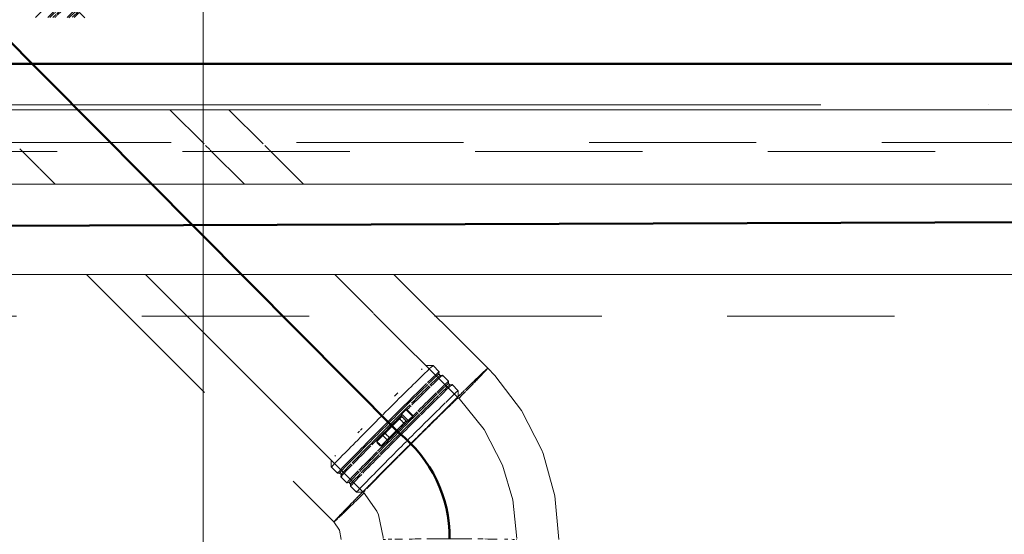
# Model space of a CAD drawing. Header units: millimetres. Extents: x 83162 to 161202, y 56220 to 105342.
# Tile 140 of 209: x 138051 to 139228, y 89486 to 90102. Entities that reach past the tile are written whole.
import ezdxf

# ---------------------------------------------------------------- set-up
doc = ezdxf.new("R2010")
doc.units = ezdxf.units.MM
doc.linetypes.add('4_ Штрихпунктир_ 10 х 2 мм', pattern=[1400, 1000, -200, 0, -200])
doc.linetypes.add('ADSK_Штрих_ш2 п1_5', pattern=[350, 200, -150])
for name, color, linetype, lineweight in [('P-PIPE-____-OTLN', 7, 'Continuous', 50), ('S-GRID-____-OTLN', 7, 'Continuous', 9), ('Греющ. кабель', 204, 'Continuous', 50)]:
    doc.layers.add(name, color=color, linetype=linetype, lineweight=lineweight)

# ---------------------------------------------------------------- blocks, each defined once
blk = doc.blocks.new('Наметкина 10_РД_АР_К3_Отделка_R21_rvt-1-ВКК_01_К3_З_ЭОМ_греющий кабель_')
at = {"layer": 'S-GRID-____-OTLN', "color": 254, "linetype": '4_ Штрихпунктир_ 10 х 2 мм', "lineweight": 5, "true_color": 0xcccccc}
for p, q in [((138270, 57020.1), (138270, 104542.4)), ((153009.9, 90000), (83961.5, 90000))]:
    blk.add_line(p, q, dxfattribs=at)
blk = doc.blocks.new('Соединитель Norma Rapid - Соединитель Norma Rapid-V204-ВКК_01_К3_З_ЭОМ_греющий кабель_')
at = {"layer": 'P-PIPE-____-OTLN', "color": 9, "lineweight": 9, "true_color": 0xbfbfbf}
for p, q in [((138099.4, 90133.4), (138091, 90133.4)), ((138106.7, 90126.1), (138099.5, 90133.4)), ((138106.5, 90123.4), (138106.7, 90126.1)), ((138108.2, 90121.7), (138106.8, 90123.1)), ((138110.9, 90122), (138108.2, 90121.7)), ((138118.1, 90114.8), (138110.9, 90122)), ((138117.8, 90112.1), (138118.1, 90114.7)), ((138119.6, 90110.4), (138117.9, 90112)), ((138122.2, 90110.6), (138119.6, 90110.4)), ((138128.7, 90104.2), (138122.2, 90110.6)), ((137996.5, 89993.1), (137999.1, 89993.4)), ((137999.1, 89993.4), (138000.9, 89991.6)), ((138000.9, 89991.6), (138000.6, 89989)), ((138000.6, 89989), (138007.9, 89981.7)), ((138007.9, 89981.7), (138016.4, 89981.7))]:
    blk.add_line(p, q, dxfattribs=at)
for centre, major_axis, start_param, end_param in [((138038.6, 90072.6), (60.8, 60.8), 0.291638, 0.704676), ((138034.4, 90076.8), (56.6, 56.6), 0.004256, 0.009886), ((138038.6, 90072.6), (60.8, 60.8), 6.112909, 6.525186), ((138038.6, 90072.6), (60.8, 60.8), 0.710131, 0.876921), ((138034.4, 90076.8), (56.6, 56.6), 0.396955, 0.440121), ((138045.9, 90065.3), (60.8, 60.8), 0.29164, 0.691806), ((138047.1, 90064.1), (59.4, 59.4), 6.112909, 6.959303), ((138048.9, 90062.4), (59.4, 59.4), 6.112909, 6.959303), ((138050.1, 90061.1), (60.8, 60.8), 6.112909, 6.987864), ((138045.9, 90065.3), (60.8, 60.8), 6.112909, 6.567043), ((138038.6, 90072.6), (60.8, 60.8), 0.880979, 1.025102), ((138045.9, 90065.3), (60.8, 60.8), 0.71865, 0.876921), ((138047.1, 90064.1), (59.4, 59.4), 0.691923, 0.832447), ((138048.9, 90062.4), (59.4, 59.4), 0.694005, 0.786534), ((138050.1, 90061.1), (60.8, 60.8), 0.723543, 0.781478), ((138057.3, 90053.9), (60.8, 60.8), 0.291642, 0.595204), ((138058.5, 90052.7), (59.4, 59.4), 6.112909, 6.81104), ((138060.2, 90051), (59.4, 59.4), 6.112909, 6.730075), ((138057.3, 90053.9), (60.8, 60.8), 6.112909, 6.555953), ((138061.4, 90049.8), (60.8, 60.8), 6.112909, 6.734138), ((138057.3, 90053.9), (60.8, 60.8), 2.971316, 3.320382), ((138058.5, 90052.7), (59.4, 59.4), 2.971316, 3.320382), ((138061.4, 90049.8), (60.8, 60.8), 2.76968, 3.320382), ((138060.2, 90051), (59.4, 59.4), 2.893825, 3.141593), ((138068.7, 90042.5), (60.8, 60.8), 2.516007, 2.793436), ((138068.7, 90042.5), (60.8, 60.8), 2.848478, 3.320382), ((138072.9, 90038.3), (56.6, 56.6), 2.708149, 2.745744)]:
    blk.add_ellipse(centre, major_axis=major_axis, ratio=0.009885, start_param=start_param, end_param=end_param, dxfattribs=at)
blk = doc.blocks.new('ВК_Чугун_Безраструбная_Отвод - SML-38033971-ВКК_01_К3_З_ЭОМ_греющий кабель_')
at = {"layer": 'P-PIPE-____-OTLN', "color": 43, "lineweight": 9, "true_color": 0xbba883}
for p, q in [((138640.6, 89527.1), (138628.1, 89568.8)), ((138645.2, 89480.7), (138640.6, 89527.1))]:
    blk.add_line(p, q, dxfattribs=at)
at = {"layer": 'P-PIPE-____-OTLN', "color": 43, "lineweight": 9, "true_color": 0xbba883, "flags": 128}
for points in [[(138628.1, 89568.8), (138606.1, 89611.2), (138576.1, 89648.3), (138575, 89649.3)], [(138461.9, 89536.2), (138477.7, 89513.7), (138479.6, 89509.4)], [(138479.6, 89509.4), (138485.3, 89482.5), (138485.3, 89480.7)]]:
    blk.add_lwpolyline(points, dxfattribs=at)
at = {"layer": 'P-PIPE-____-OTLN', "color": 43, "lineweight": 9, "true_color": 0xbba883}
for centre, major_axis, ratio, start_param, end_param in [((138518.5, 89592.8), (56.6, 56.6), 0.009902, 0, 0.25756), ((138518.5, 89592.8), (56.6, 56.6), 0.009902, 0.734606, 0.781158), ((138518.5, 89592.8), (56.6, 56.6), 0.009902, 0.652366, 0.722678), ((138518.5, 89592.8), (56.6, 56.6), 0.009902, 0.390567, 0.519359), ((138518.5, 89592.8), (56.6, 56.6), 0.009902, 0.914166, 1.038513), ((138518.5, 89592.8), (56.6, 56.6), 0.009902, 1.232277, 1.304701), ((138518.5, 89592.8), (56.6, 56.6), 0.009902, 1.046952, 1.130725), ((138518.5, 89592.8), (56.6, 56.6), 0.009902, 1.310675, 1.564699), ((138518.5, 89592.8), (56.6, 56.6), 0.009902, 1.570837, 1.818718), ((138518.5, 89592.8), (56.6, 56.6), 0.009902, 1.83279, 1.92639), ((138518.5, 89592.8), (56.6, 56.6), 0.009902, 2.002388, 2.087738), ((138518.5, 89592.8), (56.6, 56.6), 0.009902, 2.211907, 2.351955), ((138518.5, 89592.8), (56.6, 56.6), 0.009902, 2.490377, 2.613754), ((138565.3, 89479.6), (80, 0), 0.01, 2.883797, 3.141593), ((138565.3, 89479.6), (80, 0), 0.01, 2.621997, 2.750907), ((138565.3, 89479.6), (80, 0), 0.01, 2.360198, 2.539374), ((138565.3, 89479.6), (80, 0), 0.01, 2.0156, 2.227308), ((138565.3, 89479.6), (-80, 0), 0.01, 4.719381, 5.065959), ((138565.3, 89479.6), (80, 0), 0.01, 1.24052, 1.5748), ((138565.3, 89479.6), (80, 0), 0.01, 1.051201, 1.14032), ((138565.3, 89479.6), (80, 0), 0.01, 0.789402, 1.026532), ((138565.3, 89479.6), (80, 0), 0.01, 0.527602, 0.621274), ((138565.3, 89479.6), (80, 0), 0.01, 0.265803, 0.394712), ((138565.3, 89479.6), (80, 0), 0.01, 0.004004, 0.132913)]:
    blk.add_ellipse(centre, major_axis=major_axis, ratio=ratio, start_param=start_param, end_param=end_param, dxfattribs=at)
blk = doc.blocks.new('Соединитель Norma Rapid1 - Соединитель Norma Rapid 2-V209-ВКК_01_К3_З_ЭОМ_греющий кабель_')
at = {"layer": 'P-PIPE-____-OTLN', "color": 8, "lineweight": 9, "true_color": 0x808080}
for p, q in [((138545, 89687.9), (138536.5, 89687.9)), ((138552.2, 89680.6), (138545, 89687.9)), ((138552, 89677.9), (138552.2, 89680.6)), ((138553.7, 89676.2), (138552, 89678)), ((138556.4, 89676.5), (138553.7, 89676.2)), ((138563.6, 89669.3), (138556.4, 89676.5)), ((138563.4, 89666.6), (138563.6, 89669.2)), ((138565.1, 89664.9), (138563.4, 89666.6)), ((138567.8, 89665.1), (138565.1, 89664.9)), ((138575, 89657.8), (138567.8, 89665.1)), ((138575, 89650.8), (138575, 89657.8)), ((138512.6, 89635), (138507.4, 89629.8)), ((138513.8, 89635), (138512.6, 89635)), ((138507.6, 89626.9), (138496.6, 89615.9)), ((138506.6, 89627.8), (138503.9, 89625.1)), ((138503.9, 89625.1), (138504, 89625)), ((138506.7, 89627.7), (138506.6, 89627.8)), ((138507.4, 89629.8), (138506.9, 89627.6)), ((138515.7, 89621.5), (138520.9, 89626.8)), ((138520.9, 89626.8), (138520.9, 89628)), ((138495.6, 89614.9), (138477.8, 89597.1)), ((138501.5, 89610.5), (138512.8, 89621.7)), ((138511, 89617.9), (138511, 89618)), ((138513.5, 89621), (138515.7, 89621.5)), ((138513.7, 89620.8), (138513.8, 89620.7)), ((138483, 89592), (138500.7, 89609.7)), ((138486.7, 89607.9), (138483.9, 89605.1)), ((138483.9, 89605.1), (138484, 89605)), ((138486.7, 89607.7), (138486.7, 89607.9)), ((138493.7, 89600.8), (138493.8, 89600.7)), ((138477.8, 89597.1), (138477.6, 89596.1)), ((138481.9, 89591.8), (138483, 89592)), ((138491, 89597.9), (138491, 89598.1)), ((138423.3, 89574.7), (138423.3, 89566.3)), ((138423.4, 89566.3), (138430.6, 89559)), ((138430.6, 89559), (138433.3, 89559.2)), ((138433.3, 89559.2), (138435, 89557.5)), ((138435, 89557.5), (138434.8, 89554.8)), ((138434.8, 89554.8), (138442, 89547.6)), ((138442, 89547.6), (138444.7, 89547.9)), ((138444.6, 89547.9), (138446.4, 89546.1)), ((138446.4, 89546.1), (138446.1, 89543.5)), ((138446.1, 89543.5), (138453.4, 89536.2)), ((138453.4, 89536.2), (138460.5, 89536.2)), ((138460.5, 89536.2), (138461.9, 89536.2))]:
    blk.add_line(p, q, dxfattribs=at)
for centre, major_axis, ratio, start_param, end_param in [((138484.2, 89627.1), (60.8, 60.8), 0.009902, 6.104413, 7.832572), ((138479.9, 89631.3), (56.6, 56.6), 0.009902, 0.388459, 0.433509), ((138479.9, 89631.3), (56.6, 56.6), 0.009902, 0, 0.009902), ((138491.4, 89619.8), (60.8, 60.8), 0.009902, 6.104413, 6.960689), ((138492.6, 89618.6), (59.4, 59.4), 0.009902, 6.104413, 6.93247), ((138494.4, 89616.9), (59.4, 59.4), 0.009902, 0, 0.651093), ((138495.6, 89615.6), (60.8, 60.8), 0.009902, 6.104413, 6.96494), ((138502.8, 89608.4), (60.8, 60.8), 0.009902, 6.104413, 6.972277), ((138491.4, 89619.8), (60.8, 60.8), 0.009902, 0.704655, 1.555382), ((138492.6, 89618.6), (59.4, 59.4), 0.009902, 0.675804, 1.161134), ((138494.4, 89616.9), (59.4, 59.4), 0.009902, 0.675804, 1.127833), ((138495.6, 89615.6), (60.8, 60.8), 0.009902, 0.704655, 1.152313), ((138504, 89607.2), (59.4, 59.4), 0.009902, 6.104413, 6.944341), ((138505.7, 89605.5), (59.4, 59.4), 0.009902, 0, 0.662965), ((138507, 89604.3), (60.8, 60.8), 0.009902, 6.104413, 6.976528), ((138514.2, 89597), (60.8, 60.8), 0.009902, 6.104413, 6.983928), ((138479.9, 89631.3), (56.6, 56.6), 0.009902, 1.140719, 1.218907), ((138502.8, 89608.4), (60.8, 60.8), 0.009902, 0.704655, 1.158629), ((138504, 89607.2), (59.4, 59.4), 0.009902, 0.675804, 1.148449), ((138505.7, 89605.5), (59.4, 59.4), 0.009902, 0.675804, 1.150006), ((138507, 89604.3), (60.8, 60.8), 0.009902, 0.704655, 1.162289), ((138492.6, 89618.6), (59.4, 59.4), 0.009902, 1.161964, 1.556046), ((138494.4, 89616.9), (59.4, 59.4), 0.009902, 1.161134, 1.557511), ((138516.8, 89630.9), (-4.14, 4.14), 0.00424, 4.722291, 6.278946), ((138516.8, 89630.9), (-4.14, 4.14), 0.00424, 0, 0.533501), ((138495.6, 89615.6), (60.8, 60.8), 0.009902, 1.172095, 1.266648), ((138517.4, 89631.5), (-3.54, 3.54), 0.00424, 4.722291, 6.278946), ((138517.4, 89631.5), (-3.54, 3.54), 0.00424, 0.009902, 1.580698), ((138514.2, 89597), (60.8, 60.8), 0.009902, 0.718458, 1.16866), ((138518.5, 89592.8), (56.6, 56.6), 0.009902, 0.388459, 0.433509), ((138484.2, 89627.1), (60.8, 60.8), 0.009902, 1.577442, 3.311886), ((138495.6, 89615.6), (60.8, 60.8), 0.009902, 1.356822, 1.558825), ((138502.8, 89608.4), (60.8, 60.8), 0.009902, 1.172095, 1.564769), ((138504, 89607.2), (59.4, 59.4), 0.009902, 1.161134, 1.565663), ((138507.5, 89621.6), (-3.54, 3.54), 0.00424, 4.722291, 6.283185), ((138507.5, 89621.6), (-2.83, 2.83), 0.00424, 0.009902, 0.271701), ((138507.5, 89621.6), (-2.83, 2.83), 0.00424, 4.722291, 6.283185), ((138505.7, 89605.5), (59.4, 59.4), 0.009902, 1.161134, 1.566556), ((138507, 89604.3), (60.8, 60.8), 0.009902, 1.172095, 1.566556), ((138510.2, 89624.3), (-3.54, 3.54), 0.00424, 4.722291, 6.283185), ((138510.2, 89624.3), (-3.28, 3.28), 0.00424, 4.722291, 6.285835), ((138511.6, 89625.7), (-4.14, 4.14), 0.00424, 4.722291, 6.283185), ((138511.6, 89625.7), (-4.14, 4.14), 0.00424, 0.002649, 0.533501), ((138510.2, 89624.3), (-2.83, 2.83), 0.00424, 4.98409, 6.031288), ((138510.2, 89624.3), (-3.54, 3.54), 0.00424, 3.151495, 4.722291), ((138510.2, 89624.3), (-3.28, 3.28), 0.00424, 3.151495, 4.717558), ((138510.2, 89624.3), (-2.83, 2.83), 0.00424, 3.413294, 4.460491), ((138511.6, 89625.7), (-4.14, 4.14), 0.00424, 3.141593, 4.722291), ((138516.8, 89630.9), (-4.14, 4.14), 0.00424, 3.145832, 4.722291), ((138517.4, 89631.5), (-3.54, 3.54), 0.00424, 3.151495, 4.722291), ((138517.4, 89631.5), (-3.54, 3.54), 0.00424, 1.580698, 3.145832), ((138516.8, 89630.9), (-4.14, 4.14), 0.00424, 2.627896, 3.141593), ((138491.4, 89619.8), (60.8, 60.8), 0.009902, 1.577442, 3.311886), ((138492.6, 89618.6), (59.4, 59.4), 0.009902, 1.577603, 3.311886), ((138494.4, 89616.9), (59.4, 59.4), 0.009902, 1.577603, 2.454886), ((138479.9, 89631.3), (56.6, 56.6), 0.009902, 1.916086, 1.959256), ((138495.6, 89615.6), (60.8, 60.8), 0.009902, 1.577442, 1.963333), ((138507.5, 89621.6), (-2.83, 2.83), 0.00424, 3.151495, 4.722291), ((138507.5, 89621.6), (-3.54, 3.54), 0.00424, 3.151495, 4.722291), ((138507.5, 89621.6), (-2.83, 2.83), 0.00424, 2.627896, 3.141593), ((138514.2, 89597), (60.8, 60.8), 0.009902, 1.172095, 1.566556), ((138511.6, 89625.7), (-4.14, 4.14), 0.00424, 2.627896, 3.138943), ((138518.5, 89592.8), (56.6, 56.6), 0.009902, 1.130688, 1.218907), ((138479.9, 89631.3), (56.6, 56.6), 0.009902, 1.977784, 2.017791), ((138502.8, 89608.4), (60.8, 60.8), 0.009902, 1.577442, 1.970065), ((138504, 89607.2), (59.4, 59.4), 0.009902, 1.577603, 1.982157), ((138505.7, 89605.5), (59.4, 59.4), 0.009902, 1.577603, 1.983816), ((138507, 89604.3), (60.8, 60.8), 0.009902, 1.577442, 1.973964), ((138487.5, 89601.6), (-3.54, 3.54), 0.00424, 4.722291, 6.283185), ((138487.5, 89601.6), (-2.83, 2.83), 0.00424, 0.009902, 0.271701), ((138487.5, 89601.6), (-2.83, 2.83), 0.00424, 4.722291, 6.283185), ((138490.2, 89604.3), (-3.54, 3.54), 0.00424, 4.722291, 6.283185), ((138490.2, 89604.3), (-2.83, 2.83), 0.00424, 4.722291, 6.283185), ((138490.2, 89604.3), (-2.83, 2.83), 0.00424, 0.009902, 0.271701), ((138487.5, 89601.6), (-2.83, 2.83), 0.00424, 3.151495, 4.722291), ((138487.5, 89601.6), (-3.54, 3.54), 0.00424, 3.151495, 4.722291), ((138490.2, 89604.3), (-2.83, 2.83), 0.00424, 3.151495, 4.722291), ((138490.2, 89604.3), (-3.54, 3.54), 0.00424, 3.151495, 4.722291), ((138490.2, 89604.3), (-2.83, 2.83), 0.00424, 2.627896, 3.141593), ((138495.6, 89615.6), (60.8, 60.8), 0.009902, 1.984412, 2.427979), ((138479.8, 89593.9), (-2.14, 2.14), 0.00424, 4.722291, 6.286154), ((138479.8, 89593.9), (-2.14, 2.14), 0.00424, 0.009902, 1.580698), ((138480.4, 89594.5), (-2.57, 2.57), 0.00424, 4.722291, 6.283185), ((138479.8, 89593.9), (-2.14, 2.14), 0.00424, 1.580698, 3.138624), ((138479.8, 89593.9), (-2.14, 2.14), 0.00424, 3.151495, 4.722291), ((138480.4, 89594.5), (-2.57, 2.57), 0.00424, 3.151495, 4.722291), ((138514.2, 89597), (60.8, 60.8), 0.009902, 1.577442, 1.980754), ((138487.5, 89601.6), (-2.83, 2.83), 0.00424, 2.627896, 3.141593), ((138479.9, 89631.3), (56.6, 56.6), 0.009902, 2.701485, 2.744654), ((138502.8, 89608.4), (60.8, 60.8), 0.009902, 1.984412, 2.436399), ((138504, 89607.2), (59.4, 59.4), 0.009902, 1.995672, 2.466435), ((138505.7, 89605.5), (59.4, 59.4), 0.009902, 1.995672, 2.468511), ((138507, 89604.3), (60.8, 60.8), 0.009902, 1.984412, 2.420712), ((138479.9, 89631.3), (56.6, 56.6), 0.009902, 3.13169, 3.137353), ((138495.6, 89615.6), (60.8, 60.8), 0.009902, 2.454255, 3.311886), ((138494.4, 89616.9), (59.4, 59.4), 0.009902, 2.483241, 3.311886), ((138514.2, 89597), (60.8, 60.8), 0.009902, 1.984412, 2.449771), ((138518.5, 89592.8), (56.6, 56.6), 0.009902, 1.916086, 2.004305), ((138502.8, 89608.4), (60.8, 60.8), 0.009902, 2.454255, 3.311886), ((138504, 89607.2), (59.4, 59.4), 0.009902, 2.483241, 3.311886), ((138507, 89604.3), (60.8, 60.8), 0.009902, 2.454255, 3.311886), ((138505.7, 89605.5), (59.4, 59.4), 0.009902, 2.483241, 3.311886), ((138514.2, 89597), (60.8, 60.8), 0.009902, 2.454255, 3.311886), ((138518.5, 89592.8), (56.6, 56.6), 0.009902, 2.701485, 2.744654)]:
    blk.add_ellipse(centre, major_axis=major_axis, ratio=ratio, start_param=start_param, end_param=end_param, dxfattribs=at)

msp = doc.modelspace()

# ---------------------------------------------------------------- linework, layer by layer
at = {"layer": 'P-PIPE-____-OTLN', "color": 123, "lineweight": 9, "true_color": 0x80bfbf}
msp.add_line((136617.1, 89994.2), (139678.5, 89994.2), dxfattribs=at)
at = {"layer": 'P-PIPE-____-OTLN', "color": 254, "lineweight": 9, "true_color": 0xddd3c1}
for p, q in [((138271.1, 89953.3), (138230.2, 89994.2)), ((138050.8, 89947.2), (138073.9, 89924.2)), ((138319.4, 89905), (138278.6, 89945.8)), ((138074.2, 89923.9), (138093.1, 89905)), ((138473.5, 89750.9), (138427.4, 89797))]:
    msp.add_line(p, q, dxfattribs=at)
at = {"layer": 'P-PIPE-____-OTLN', "color": 43, "linetype": 'ADSK_Штрих_ш2 п1_5', "lineweight": 9, "true_color": 0xbba883}
for p, q in [((138341.9, 89953.2), (138300.9, 89994.2)), ((138390.1, 89905), (138349.4, 89945.7))]:
    msp.add_line(p, q, dxfattribs=at)
at = {"layer": 'P-PIPE-____-OTLN', "color": 11, "linetype": 'ADSK_Штрих_ш2 п1_5', "lineweight": 9, "true_color": 0xff8040}
for p, q in [((139981.6, 89955), (136796.7, 89955)), ((136796.7, 89747), (139804.4, 89747))]:
    msp.add_line(p, q, dxfattribs=at)
at = {"layer": 'P-PIPE-____-OTLN', "color": 123, "linetype": 'ADSK_Штрих_ш2 п1_5', "lineweight": 9, "true_color": 0x80bfbf}
msp.add_line((136845.5, 89944.2), (139679.4, 89944.2), dxfattribs=at)
at = {"layer": 'P-PIPE-____-OTLN', "color": 254, "lineweight": 9, "true_color": 0xeee9e0}
msp.add_line((138277.9, 89946.5), (138273, 89951.3), dxfattribs=at)
at = {"layer": 'P-PIPE-____-OTLN', "color": 254, "linetype": 'ADSK_Штрих_ш2 п1_5', "lineweight": 9, "true_color": 0xddd3c1}
msp.add_line((138348.8, 89946.2), (138343.7, 89951.3), dxfattribs=at)
at = {"layer": 'P-PIPE-____-OTLN', "color": 31, "lineweight": 9, "true_color": 0xffbf9f}
for p, q in [((139914.9, 89905), (136863.5, 89905)), ((136862.5, 89797), (139914, 89797))]:
    msp.add_line(p, q, dxfattribs=at)
at = {"layer": 'P-PIPE-____-OTLN', "color": 46, "linetype": 'ADSK_Штрих_ш2 п1_5', "lineweight": 9, "true_color": 0x785107}
for p, q in [((138130.4, 89797), (138426.5, 89500.9)), ((138610.4, 89684.7), (138498.1, 89797)), ((138426.5, 89500.9), (138433.2, 89490.8)), ((138433.2, 89490.8), (138435.3, 89479.6))]:
    msp.add_line(p, q, dxfattribs=at)
at = {"layer": 'P-PIPE-____-OTLN', "color": 43, "lineweight": 9, "true_color": 0xbba883}
for p, q in [((138201.1, 89797), (138461.2, 89536.9)), ((138574.3, 89650.1), (138473.9, 89750.4))]:
    msp.add_line(p, q, dxfattribs=at)
at = {"layer": 'P-PIPE-____-OTLN', "color": 46, "linetype": 'ADSK_Штрих_ш2 п1_5', "lineweight": 9, "true_color": 0x785107, "flags": 128}
for points in [[(138674.5, 89587.4), (138650.7, 89634.2), (138618.8, 89675.9), (138610.4, 89684.7)], [(138695.3, 89479.6), (138690.6, 89531.9), (138676.5, 89582.5), (138674.5, 89587.4)]]:
    msp.add_lwpolyline(points, dxfattribs=at)
at = {"layer": 'P-PIPE-____-OTLN', "color": 43, "linetype": 'ADSK_Штрих_ш2 п1_5', "lineweight": 9, "true_color": 0xbba883}
for start_param, end_param in [(5.817504, 6.121866), (5.996873, 6.190523), (0.0914, 0.240152), (0.000544, 0.15284), (6.134645, 6.278945), (0.564524, 0.779865), (5.664071, 5.807707), (5.673437, 5.98455), (0.523091, 0.553574), (0.298706, 0.452972), (5.50356, 5.666797), (5.504142, 5.650627), (0.789654, 1.025551), (5.37592, 5.491368), (5.380731, 5.492347), (1.066556, 1.293432), (1.025732, 1.066337), (1.339229, 1.566474), (1.322937, 1.338992), (1.293661, 1.312543), (1.575053, 1.810948), (1.851961, 2.073223), (1.811108, 1.851721), (2.123813, 2.352834), (2.072989, 2.124371), (3.933708, 4.046847), (3.934147, 4.042048), (3.468882, 3.931247), (3.624106, 3.759309), (2.360451, 2.596348), (3.765671, 3.922751), (2.823194, 2.895508), (2.677357, 2.837887), (3.481427, 3.608592), (2.596528, 2.626193), (3.137353, 3.292518), (3.042605, 3.141361), (3.141593, 3.145849), (2.910522, 3.0398), (3.244482, 3.407648), (3.301675, 3.450835)]:
    msp.add_ellipse((138518.5, 89592.8), major_axis=(91.9, 91.9), ratio=0.009902, start_param=start_param, end_param=end_param, dxfattribs=at)
at = {"layer": 'P-PIPE-____-OTLN', "color": 46, "linetype": 'ADSK_Штрих_ш2 п1_5', "lineweight": 9, "true_color": 0x785107}
for start_param, end_param in [(0.15284, 0.255952), (6.190523, 6.283185), (0.553574, 0.781158), (0.452972, 0.564524), (0.269663, 0.523091), (0.266056, 0.274351), (0.799957, 1.025732), (1.066337, 1.293661), (1.025551, 1.066556), (1.338992, 1.566556), (1.293432, 1.339229), (1.585399, 1.811108), (1.851721, 2.072989), (1.810948, 1.851961), (2.124371, 2.351955), (2.073223, 2.123813), (2.361131, 2.596528), (2.837887, 2.88405), (2.626193, 2.823194), (2.596348, 2.677357), (2.895508, 3.137353)]:
    msp.add_ellipse((138518.5, 89592.8), major_axis=(91.9, 91.9), ratio=0.009902, start_param=start_param, end_param=end_param, dxfattribs=at)
at = {"layer": 'P-PIPE-____-OTLN', "color": 254, "linetype": 'ADSK_Штрих_ш2 п1_5', "lineweight": 9, "true_color": 0xddd3c1}
for start_param, end_param in [(0, 0.004256), (6.278945, 6.283185)]:
    msp.add_ellipse((138518.5, 89592.8), major_axis=(91.9, 91.9), ratio=0.009902, start_param=start_param, end_param=end_param, dxfattribs=at)
at = {"layer": 'P-PIPE-____-OTLN', "color": 43, "lineweight": 9, "true_color": 0xbba883}
for start_param, end_param in [(0.280685, 0.368322), (0, 0.261799), (0.523599, 0.722311), (0.785398, 0.91419), (1.2334, 1.304496), (1.047198, 1.131693), (1.310768, 1.564652), (1.570796, 1.818805), (1.832596, 1.92525), (2.09586, 2.211896), (2.003306, 2.087982), (2.356194, 2.566556), (2.617994, 2.746786), (2.879793, 3.141593)]:
    msp.add_ellipse((138518.5, 89592.8), major_axis=(56.6, 56.6), ratio=0.009902, start_param=start_param, end_param=end_param, dxfattribs=at)
at = {"layer": 'Греющ. кабель'}
for p, q in [((138504, 89607.2), (137849.9, 90266.2)), ((136650.7, 90049.2), (139679.4, 90049.2)), ((136829.3, 89851), (139980.6, 89862))]:
    msp.add_line(p, q, dxfattribs=at)
msp.add_arc((138405.9, 89482.2), 158.9, 359.5419, 51.8696, dxfattribs=at)

# ---------------------------------------------------------------- block references
at = {"lineweight": 5}
msp.add_blockref('Наметкина 10_РД_АР_К3_Отделка_R21_rvt-1-ВКК_01_К3_З_ЭОМ_греющий кабель_', (0, 0), dxfattribs=at)
at = {"layer": 'P-PIPE-____-OTLN', "color": 9, "lineweight": 9, "true_color": 0xbfbfbf}
msp.add_blockref('Соединитель Norma Rapid - Соединитель Norma Rapid-V204-ВКК_01_К3_З_ЭОМ_греющий кабель_', (0, 0), dxfattribs=at)
at = {"layer": 'P-PIPE-____-OTLN', "color": 8, "lineweight": 9, "true_color": 0x808080}
msp.add_blockref('Соединитель Norma Rapid1 - Соединитель Norma Rapid 2-V209-ВКК_01_К3_З_ЭОМ_греющий кабель_', (0, 0), dxfattribs=at)
at = {"layer": 'P-PIPE-____-OTLN', "color": 43, "lineweight": 9, "true_color": 0xbba883}
msp.add_blockref('ВК_Чугун_Безраструбная_Отвод - SML-38033971-ВКК_01_К3_З_ЭОМ_греющий кабель_', (0, 0), dxfattribs=at)

doc.saveas('drawing.dxf')
